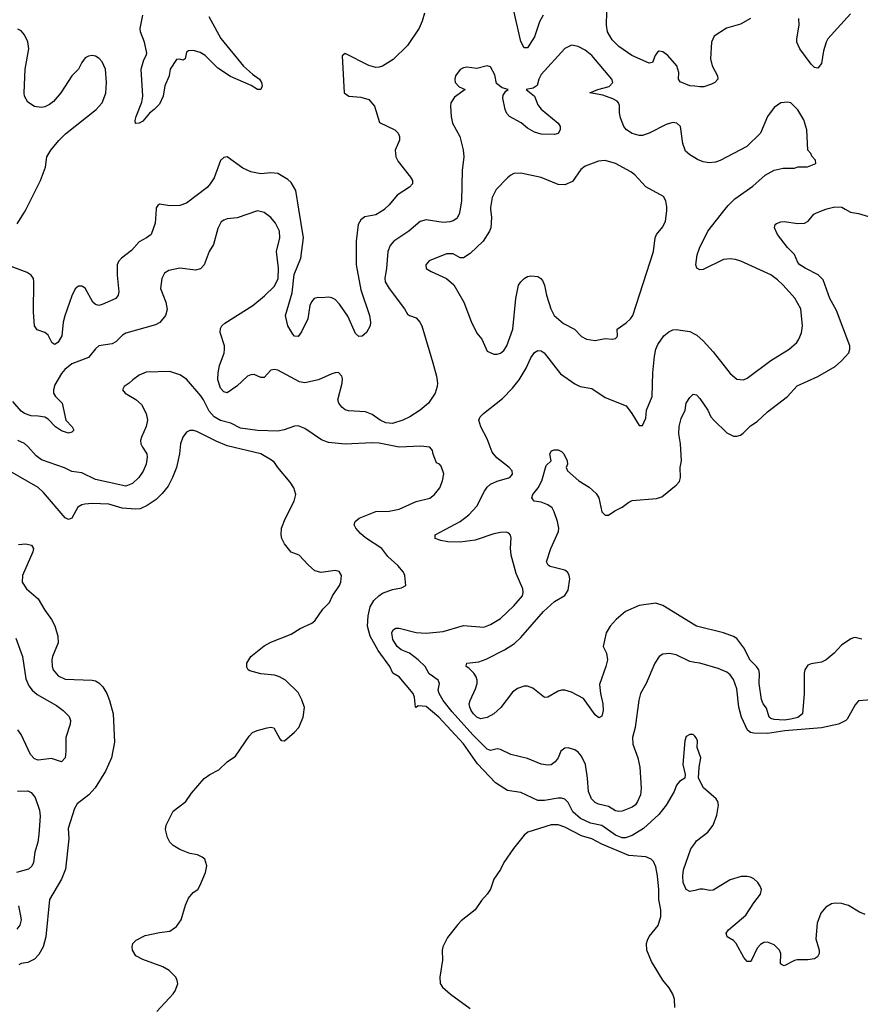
# Model space of a CAD drawing. Header units: inches. Extents: x 1771504 to 1971212, y 471788 to 643615.
# Tile 164 of 256: x 1826001 to 1830981, y 555289 to 561123. Entities that reach past the tile are written whole.
import ezdxf

# ---------------------------------------------------------------- set-up
doc = ezdxf.new("R2010")
doc.units = ezdxf.units.IN
doc.header["$MEASUREMENT"] = 0
for name, color, linetype in [('B8525', 7, 'Continuous'), ('B8526', 7, 'Continuous'), ('B8535', 7, 'Continuous'), ('B8536', 7, 'Continuous')]:
    doc.layers.add(name, color=color, linetype=linetype)

msp = doc.modelspace()

# ---------------------------------------------------------------- linework, layer by layer
at = {"layer": 'B8525', "color": 5}
for points, elevation in [([(1826809.4, 560000), (1826803.6, 559916.4), (1826779.3, 559850), (1826753, 559830), (1826710, 559807.1), (1826663.7, 559756.3), (1826604.4, 559710), (1826587, 559690), (1826579.6, 559670), (1826578, 559610), (1826589.1, 559510), (1826584.6, 559490), (1826570, 559471.5), (1826490, 559434.6), (1826469.3, 559430), (1826450, 559435.5), (1826435.5, 559450), (1826390, 559532.8), (1826370, 559544.4), (1826350, 559543.1), (1826330, 559528.2), (1826310, 559487.6), (1826268.2, 559368.2), (1826259.3, 559330), (1826252, 559250), (1826230, 559213), (1826210, 559197.6), (1826201.5, 559201.4), (1826191.2, 559211.2), (1826170, 559254.5), (1826150, 559269.5), (1826105.1, 559285.1), (1826088.5, 559308.5), (1826082.3, 559390), (1826085.7, 559570), (1826083.5, 559590), (1826070, 559609.6), (1826045, 559625), (1825950, 559660.3)], 520), ([(1828609.5, 560000), (1828603.9, 559970), (1828590, 559945.7), (1828570, 559930.9), (1828550, 559924.2), (1828510, 559921.3), (1828410, 559937.7), (1828372.6, 559927.4), (1828306.3, 559870), (1828217.7, 559810), (1828194.9, 559785.1), (1828181.6, 559750), (1828173.8, 559650), (1828164.2, 559590), (1828167.1, 559570), (1828190.2, 559530), (1828280.2, 559410), (1828298.9, 559378.9), (1828310.3, 559370.3), (1828350, 559355.6), (1828371.7, 559331.7), (1828384, 559310), (1828449.1, 559090), (1828470.2, 559010), (1828475.8, 558970), (1828474.7, 558950), (1828463.2, 558910), (1828423.2, 558850), (1828374, 558810), (1828313.1, 558770), (1828270, 558749.9), (1828210, 558730.6), (1828170, 558733.4), (1828137.6, 558750), (1828090, 558783.5), (1828050, 558799.7), (1827950, 558804.7), (1827930, 558811), (1827910, 558826.3), (1827890.9, 558850), (1827885.6, 558870), (1827912.1, 558970), (1827914.3, 558994.3), (1827909.5, 559010), (1827890, 559031.8), (1827870, 559031.5), (1827850, 559024.4), (1827770.7, 558989.3), (1827690, 558971.8), (1827658, 558978), (1827530, 559046.9), (1827509, 559051), (1827490, 559047.3), (1827450, 559002.7), (1827430, 559003.7), (1827390, 559021.3), (1827370, 559019.7), (1827350, 559011.2), (1827287.8, 558952.2), (1827230, 558912), (1827210, 558918.4), (1827190, 558939.5), (1827175.6, 558990), (1827178, 559030), (1827185.5, 559074.5), (1827212.4, 559147.6), (1827214.3, 559170), (1827213.7, 559190), (1827188.7, 559270), (1827190, 559293), (1827199.7, 559310), (1827216.1, 559323.9), (1827382.4, 559430), (1827452.5, 559487.5), (1827510, 559543.2), (1827531.5, 559590), (1827534.9, 559650), (1827522.7, 559750), (1827541.7, 559830), (1827541, 559870), (1827517.5, 559917.5), (1827490, 559951), (1827450, 559980.4), (1827410, 559989.7), (1827290, 559948.9), (1827230, 559942.2), (1827210, 559935.4), (1827195.8, 559924.2), (1827174.7, 559885.3), (1827149.1, 559790.9), (1827124.4, 559750), (1827093.7, 559670), (1827072.9, 559647.1), (1827042, 559638), (1826949.4, 559650.6), (1826884.1, 559635.9), (1826859.9, 559620.1), (1826843.6, 559590), (1826835.2, 559530), (1826866.7, 559450), (1826874.8, 559405.2), (1826866, 559370), (1826831.8, 559328.2), (1826805.5, 559314.5), (1826630, 559265.3), (1826610, 559254.7), (1826570, 559214), (1826550, 559202.4), (1826470, 559189.8), (1826450, 559172.4), (1826410, 559120.9), (1826310, 559084.8), (1826269.1, 559050), (1826250, 559026.6), (1826210, 558959.7), (1826201.4, 558930), (1826202.4, 558910), (1826212.6, 558890), (1826254, 558850), (1826274.5, 558750), (1826311.8, 558710), (1826321.6, 558690), (1826310, 558678.4), (1826290, 558672.6), (1826250, 558686.5), (1826214.5, 558710), (1826170, 558756.4), (1826150, 558767.2), (1826110, 558774.7), (1826070, 558776.1), (1826029.7, 558790), (1826010, 558803.9), (1825960.4, 558860.4)], 540), ([(1825986.3, 559913.7), (1826030, 559981.5), (1826039.3, 560000)], 520), ([(1828162.9, 560000), (1828161.4, 559998.6), (1828110, 559967.2), (1828045.2, 559954.8), (1828022.7, 559937.3), (1828006.9, 559910), (1827995, 559810), (1827993.5, 559670), (1828022.1, 559522.1), (1828073.8, 559370), (1828080.3, 559330), (1828076.9, 559310), (1828055.3, 559270), (1828030, 559247.8), (1828010, 559245.1), (1827990, 559263.7), (1827946, 559366), (1827896.5, 559436.5), (1827870, 559464.6), (1827850, 559475.7), (1827830, 559478.4), (1827790, 559474.3), (1827770, 559477.4), (1827746.4, 559470), (1827730, 559451.8), (1827720.2, 559430), (1827707.6, 559350), (1827670, 559272.7), (1827650, 559245.2), (1827630, 559248.7), (1827620.1, 559260.1), (1827589.3, 559310), (1827576.2, 559370), (1827615, 559505), (1827626.9, 559613.1), (1827667.2, 559710), (1827683.2, 559830), (1827655.6, 560000)], 520), ([(1828790.3, 560000), (1828795.8, 559950), (1828791.6, 559890), (1828785.2, 559870), (1828746.7, 559810), (1828670, 559738.4), (1828630, 559712), (1828610, 559712.3), (1828570, 559735.6), (1828530, 559735.1), (1828426.6, 559693.4), (1828406.4, 559670), (1828410, 559648.4), (1828438.8, 559630), (1828530.3, 559590.4), (1828572.6, 559552.6), (1828632.7, 559450), (1828675.1, 559335.1), (1828710, 559264.7), (1828738.8, 559230), (1828770, 559158.8), (1828810, 559142), (1828830, 559140.7), (1828850, 559146.8), (1828870, 559162.8), (1828886.6, 559190), (1828922.3, 559290), (1828939.8, 559470), (1828956.9, 559550), (1828969.8, 559570.2), (1828990, 559588.7), (1829010, 559601.1), (1829030, 559605.7), (1829070, 559600.4), (1829088.9, 559588.9), (1829097.3, 559577.3), (1829110.3, 559550), (1829122.4, 559490), (1829147.1, 559410), (1829168, 559370), (1829223.4, 559323.4), (1829288, 559290), (1829330, 559246.4), (1829358, 559230), (1829410, 559223.1), (1829470, 559234.4), (1829510, 559230.7), (1829530, 559234.8), (1829538, 559242), (1829542.7, 559250), (1829539.5, 559290), (1829593.9, 559326.1), (1829619.7, 559350), (1829633.5, 559370), (1829755.1, 559750), (1829766, 559830), (1829773.3, 559850), (1829810, 559896.3), (1829826, 559930), (1829835.6, 559990), (1829835, 560000)], 560), ([(1830000, 557314.7), (1829970, 557319.7), (1829890, 557359.1), (1829850, 557368.5), (1829810, 557364), (1829788.5, 557350), (1829763.7, 557310), (1829712, 557190), (1829679.5, 557130), (1829669.1, 557090.9), (1829647.9, 556930), (1829631.3, 556870), (1829633, 556830), (1829662.4, 556750), (1829673.7, 556693.7), (1829682.8, 556570), (1829679.6, 556530), (1829661.1, 556490), (1829648.1, 556471.9), (1829630, 556458), (1829570, 556434.3), (1829550, 556431.3), (1829530, 556434.7), (1829490, 556460.9), (1829430, 556475.4), (1829410, 556484.7), (1829387.6, 556507.6), (1829369.8, 556550), (1829364.5, 556630), (1829352.4, 556710), (1829330, 556759.6), (1829310, 556783), (1829290, 556797.6), (1829250, 556809.3), (1829230, 556806), (1829207.3, 556790), (1829190.4, 556750), (1829173.9, 556726.1), (1829150, 556708.3), (1829130, 556706), (1829090, 556712.6), (1829010, 556746), (1828910, 556769.7), (1828850, 556798.7), (1828830, 556803.6), (1828790, 556792.6), (1828770, 556801.8), (1828685.4, 556885.4), (1828562.4, 557022.5), (1828509, 557090), (1828485.9, 557130), (1828480.8, 557150), (1828487.3, 557190), (1828479.6, 557210), (1828426.4, 557246.4), (1828403.5, 557290), (1828362.3, 557330), (1828310, 557369), (1828261.5, 557390), (1828236.8, 557410), (1828210.7, 557450), (1828205, 557490), (1828212.9, 557507.1), (1828230, 557517.8), (1828250, 557516.9), (1828350, 557492.1), (1828408.5, 557488.5), (1828510, 557498.4), (1828630, 557533.1), (1828750, 557524.2), (1828790, 557539.5), (1828850, 557574.9), (1828928.3, 557650), (1828979.1, 557710), (1828984.4, 557730), (1828982.3, 557750), (1828941.8, 557841.8), (1828913.3, 557950), (1828908.7, 557991.3), (1828912.3, 558052.2), (1828909.6, 558069.6), (1828899.7, 558079.7), (1828885.8, 558085.8), (1828850, 558084.4), (1828810, 558075.8), (1828699.8, 558039.7), (1828610, 558027.3), (1828538, 558030), (1828496.5, 558036.5), (1828462.7, 558050), (1828462, 558070), (1828610, 558149.2), (1828662, 558190), (1828710, 558241.5), (1828755, 558330), (1828770, 558352.6), (1828789.7, 558370), (1828830, 558389.3), (1828904.5, 558410), (1828921.3, 558430), (1828918.3, 558450), (1828901.7, 558470), (1828827.8, 558527.8), (1828800.1, 558560.1), (1828770, 558639.7), (1828733.6, 558710), (1828722, 558750), (1828729.8, 558770.2), (1828747.8, 558790), (1828861.4, 558878.6), (1828920.5, 558939.5), (1828959, 558990), (1829002, 559058), (1829030, 559119.5), (1829050, 559151.7), (1829070, 559162.3), (1829090, 559160.3), (1829108.3, 559148.3), (1829205.1, 559025.1), (1829290, 558965.3), (1829321, 558950), (1829390, 558937), (1829470, 558884.9), (1829594.3, 558834.3), (1829628.2, 558790), (1829670, 558718), (1829690, 558718), (1829710, 558762), (1829714, 558810), (1829747.3, 558890), (1829752.2, 559030), (1829761, 559130), (1829769.2, 559170.8), (1829781, 559198.9), (1829816.4, 559250), (1829846, 559274), (1829870, 559284.4), (1829890, 559286.9), (1829930, 559282), (1829970, 559275.5), (1830000, 559259.8)], 540), ([(1830000, 556877.8), (1829990, 556888), (1829970, 556888.7), (1829950, 556875.3), (1829940.7, 556850), (1829928.7, 556710), (1829943, 556650), (1829941, 556630), (1829910, 556609.3), (1829891.8, 556588.2), (1829877.4, 556550), (1829831.5, 556470), (1829786.3, 556413.7), (1829695.9, 556330), (1829630.1, 556289.9), (1829590, 556276), (1829570, 556275.4), (1829530, 556291.1), (1829450, 556348.6), (1829382.4, 556362.4), (1829322.4, 556390), (1829278, 556430), (1829250, 556485.7), (1829230, 556504.2), (1829210, 556510.8), (1829190.7, 556510.7), (1829110, 556496.2), (1829070, 556496.8), (1828970, 556545), (1828890, 556556.4), (1828820.5, 556600.5), (1828714.1, 556714.1), (1828630, 556831.7), (1828483.5, 556990), (1828410, 557053.3), (1828362, 557058), (1828350, 557048), (1828346, 557050), (1828339.5, 557110), (1828331.5, 557130), (1828250, 557229.4), (1828210.9, 557250.9), (1828193.5, 557290), (1828125.7, 557385.7), (1828078, 557470), (1828061.1, 557530), (1828065.4, 557590), (1828076.5, 557643.5), (1828099.2, 557680.8), (1828128, 557710), (1828150, 557724.9), (1828210, 557747.2), (1828263.7, 557756.3), (1828288.7, 557770), (1828282.7, 557830), (1828275.1, 557850), (1828241.6, 557890), (1828182.7, 557942.7), (1828146.2, 557990), (1828050, 558052.9), (1828019.3, 558079.3), (1827993, 558110), (1827983.6, 558130), (1827987.6, 558150), (1828012.7, 558170), (1828110, 558208.9), (1828190.3, 558210.3), (1828250, 558222.8), (1828350, 558268.4), (1828430, 558288.5), (1828459.3, 558310), (1828489.4, 558350), (1828506, 558390), (1828512.9, 558432.9), (1828498, 558478), (1828488.9, 558488.9), (1828470, 558498), (1828450, 558548), (1828446, 558570), (1828430, 558589.2), (1828376.9, 558596.9), (1828250, 558589.7), (1828130, 558613.5), (1828090, 558616.5), (1827930, 558608.9), (1827830, 558617.3), (1827790, 558633.6), (1827690, 558701.4), (1827650, 558716.1), (1827630, 558715.3), (1827568.1, 558691.9), (1827530, 558685.9), (1827410.1, 558689.9), (1827310, 558703.2), (1827251.9, 558731.9), (1827190, 558747.3), (1827153.8, 558770), (1827124.4, 558804.4), (1827090.6, 558870.6), (1827073.6, 558893.6), (1826990, 558992.1), (1826950, 559019.7), (1826890, 559037.7), (1826750, 559035.1), (1826710, 559017.6), (1826670.7, 558990), (1826650, 558969.2), (1826621, 558950), (1826611, 558930), (1826626, 558910), (1826690, 558873), (1826722.7, 558842.8), (1826750.2, 558790.2), (1826758.9, 558750), (1826750, 558713.2), (1826722, 558650), (1826717.6, 558630), (1826719.3, 558610), (1826728.2, 558590), (1826753.8, 558550), (1826756.5, 558530), (1826750.2, 558490), (1826732, 558448), (1826706.7, 558410), (1826670, 558375), (1826630, 558359), (1826450, 558399.1), (1826370, 558438.2), (1826310, 558446.4), (1826267.2, 558467.2), (1826130, 558516), (1826098.3, 558538.3), (1826050, 558595.1), (1826030, 558611), (1825989.9, 558629.9)], 560), ([(1830000, 557535.3), (1829810, 557653), (1829770, 557665.5), (1829670, 557651.6), (1829590, 557616.5), (1829534.5, 557570), (1829499.7, 557530), (1829474.4, 557490), (1829456.9, 557410), (1829477, 557370), (1829482.3, 557330), (1829473.8, 557290), (1829435.8, 557184.2), (1829441.5, 557130), (1829455.5, 557070), (1829457.3, 557030), (1829450, 556997.2), (1829432.5, 556987.5), (1829410, 557004.5), (1829341.3, 557101.3), (1829270, 557139.5), (1829230, 557149.6), (1829210, 557149.6), (1829190, 557145.1), (1829130, 557108.2), (1829110, 557106.6), (1829041.6, 557161.7), (1829010, 557174.4), (1828990, 557175), (1828950, 557161.3), (1828920.4, 557139.6), (1828852.3, 557047.7), (1828810, 557010.6), (1828770, 556988.3), (1828730, 556980.9), (1828710, 556990.8), (1828690.4, 557010.4), (1828675.3, 557030), (1828667, 557050), (1828664.2, 557070), (1828669.1, 557090), (1828702.2, 557157.8), (1828711.1, 557190), (1828711.2, 557210), (1828705.6, 557230), (1828691.5, 557251.5), (1828661, 557281), (1828645.6, 557290), (1828645.4, 557294.6), (1828649.2, 557310), (1828720.7, 557319.3), (1828765, 557335), (1828872.6, 557390), (1828932.8, 557427.2), (1828970, 557461.8), (1829103.6, 557616.4), (1829170, 557676), (1829230, 557711.4), (1829250, 557743.8), (1829260.3, 557810), (1829256.8, 557830), (1829247.3, 557847.3), (1829230, 557860.9), (1829143.7, 557883.7), (1829131.4, 557891.4), (1829120.9, 557910), (1829146.6, 557990), (1829192.2, 558090), (1829194.1, 558110), (1829187.2, 558150), (1829167.5, 558207.5), (1829156.4, 558230), (1829130, 558249), (1829090, 558263.8), (1829049.4, 558269.4), (1829034.4, 558290), (1829041.8, 558310), (1829072.4, 558350), (1829094, 558390), (1829118.9, 558481.1), (1829149, 558510), (1829140.9, 558550), (1829152.1, 558567.9), (1829166.6, 558573.4), (1829190, 558574), (1829210, 558563.8), (1829223.8, 558550), (1829244, 558510), (1829246, 558490), (1829238, 558470), (1829246, 558450), (1829314, 558390), (1829373.9, 558353.9), (1829416.2, 558316.2), (1829432, 558290), (1829450, 558207.3), (1829470, 558187), (1829490, 558187.2), (1829526.2, 558213.8), (1829570, 558233.8), (1829610, 558264.7), (1829630, 558273.4), (1829773, 558287), (1829804.5, 558295.5), (1829890, 558364.9), (1829910, 558387.3), (1829915.1, 558410), (1829913.3, 558470), (1829920.6, 558510), (1829914.8, 558610), (1829905, 558670), (1829908.2, 558711.8), (1829919.3, 558760.7), (1829942.4, 558810), (1829949.7, 558850.3), (1829970, 558884), (1829990, 558904.9), (1830000, 558902.7)], 520), ([(1826812.9, 555247.1), (1826910, 555350.7), (1826922.9, 555370), (1826938, 555410), (1826935.1, 555430), (1826926, 555450), (1826886, 555490), (1826850, 555511.1), (1826730, 555554.3), (1826690, 555576.3), (1826669.8, 555610), (1826666.9, 555630), (1826671.1, 555648.9), (1826690.9, 555669.1), (1826743.8, 555696.2), (1826830, 555714.9), (1826890, 555721.7), (1826930, 555750.3), (1826957.8, 555790), (1826983.6, 555876.4), (1827002.3, 555917.7), (1827028.7, 555951.3), (1827056.2, 555970), (1827070, 555996), (1827101.2, 556070), (1827109.2, 556110), (1827097.2, 556150), (1827082, 556162), (1827054.9, 556174.9), (1827010, 556182.9), (1826950, 556205.6), (1826910, 556229.6), (1826890, 556249.4), (1826877.6, 556277.6), (1826865.4, 556325.4), (1826869.4, 556350), (1826910, 556433.4), (1826985.2, 556490), (1827020.1, 556539.9), (1827093.6, 556626.4), (1827128.4, 556651.6), (1827181.7, 556678.3), (1827230, 556726), (1827280.1, 556759.9), (1827361.3, 556878.7), (1827381.3, 556898.7), (1827407.8, 556912.2), (1827466.8, 556926.8), (1827490, 556930.8), (1827506.8, 556926.8), (1827541.4, 556861.4), (1827550, 556851.3), (1827570, 556850.8), (1827630, 556901.3), (1827654.3, 556930), (1827679.7, 556990), (1827687.9, 557047.9), (1827673.6, 557093.6), (1827650, 557136), (1827575.1, 557210), (1827540.9, 557230), (1827510, 557240.3), (1827430, 557248), (1827364.7, 557264.7), (1827355.6, 557270), (1827345.9, 557285.9), (1827346.2, 557310), (1827370, 557350.3), (1827450, 557412.9), (1827490, 557435), (1827610, 557482.8), (1827663.3, 557516.7), (1827732.7, 557547.3), (1827750, 557560.4), (1827798, 557630), (1827836.9, 557670), (1827854.8, 557710), (1827895.4, 557770), (1827903, 557790), (1827907.3, 557830), (1827894.1, 557854.2), (1827870, 557859.6), (1827787.8, 557847.8), (1827750, 557857), (1827710, 557892.3), (1827656, 557950), (1827608.5, 557968.5), (1827570, 558018), (1827555.1, 558050), (1827551, 558070), (1827552.3, 558110), (1827574.3, 558165.7), (1827627.8, 558270), (1827637, 558310), (1827625.1, 558350), (1827603.3, 558383.3), (1827530, 558469.4), (1827510, 558499.5), (1827493.8, 558513.8), (1827430, 558550.9), (1827230, 558598), (1827165, 558625), (1827050, 558682.2), (1827030, 558689.7), (1827010, 558689.6), (1826990, 558678.7), (1826968.1, 558650), (1826953.8, 558610), (1826948.3, 558550), (1826929.3, 558470), (1826907.5, 558410), (1826880.1, 558359.9), (1826845.1, 558314.9), (1826810, 558279.3), (1826756.3, 558243.7), (1826715.4, 558224.6), (1826690, 558221.9), (1826609.1, 558229.1), (1826530, 558252.5), (1826430, 558256.5), (1826388.2, 558251.8), (1826370, 558248), (1826345.8, 558234.2), (1826310, 558169.4), (1826290, 558162), (1826270, 558171.8), (1826142.5, 558322.5), (1826110.5, 558350.5), (1825930, 558456.8)], 580), ([(1825994.2, 558014.2), (1826037.3, 558017.3), (1826070.7, 558010), (1826083, 557990), (1826078.4, 557970), (1826018, 557830), (1826016.5, 557790), (1826042.6, 557750), (1826111.1, 557691.1), (1826150, 557624.4), (1826190.4, 557570), (1826210, 557530.8), (1826227.7, 557470), (1826230.2, 557430), (1826196.3, 557350), (1826192, 557330), (1826193.2, 557290), (1826200.7, 557270), (1826230, 557234.9), (1826270, 557216.3), (1826429.8, 557210.3), (1826450, 557204.9), (1826470, 557193.1), (1826493.1, 557170), (1826518.5, 557130), (1826533.8, 557090), (1826554.6, 557010), (1826562.9, 556842.9), (1826545.2, 556750), (1826509.2, 556670), (1826448.3, 556571.7), (1826410.1, 556529.9), (1826342.1, 556477.9), (1826325.2, 556450), (1826289.4, 556330), (1826291.9, 556270), (1826272.6, 556090), (1826249.2, 556030), (1826177.8, 555910), (1826156.1, 555690), (1826140.6, 555630), (1826115.8, 555584.2), (1826090, 555556.8), (1826050, 555537.3), (1826010, 555530.7), (1825995.9, 555524.1)], 580), ([(1825978.8, 557458.8), (1826018.6, 557350), (1826038.3, 557218.3), (1826055.8, 557175.8), (1826075.2, 557150), (1826104.9, 557124.9), (1826218.8, 557058.8), (1826258.4, 557030), (1826294.3, 556994.3), (1826302.6, 556970), (1826300.9, 556950), (1826273.8, 556870), (1826274.9, 556790), (1826270.3, 556749.7), (1826250, 556725.2), (1826190, 556745.6), (1826110, 556735.8), (1826090, 556743.5), (1826064.5, 556770), (1826010, 556888.2), (1825990, 556915.5)], 560), ([(1825988.8, 556551.2), (1826050, 556553.1), (1826070, 556544.4), (1826093.7, 556513.7), (1826119, 556439), (1826123, 556403), (1826115.3, 556295.3), (1826108.2, 556250), (1826091.1, 556190), (1826083.9, 556130), (1826073.2, 556106.8), (1826054, 556090), (1825983.1, 556070)], 560), ([(1829881.6, 555270), (1829879.1, 555319.1), (1829869.6, 555349.6), (1829847.7, 555387.7), (1829811.8, 555431.8), (1829743.3, 555543.3), (1829716.2, 555610), (1829714, 555650), (1829719.5, 555670), (1829729.7, 555690.4), (1829783.3, 555756.7), (1829799.7, 555810), (1829799.8, 555850), (1829787, 555910), (1829787.1, 555970), (1829779.3, 556050), (1829770, 556104), (1829755.8, 556135.8), (1829742.7, 556150), (1829710, 556162.2), (1829610, 556171.2), (1829450, 556237.4), (1829390, 556269.2), (1829330, 556286.5), (1829230, 556338.4), (1829190, 556352.2), (1829150, 556353.5), (1829010.7, 556310), (1828988.6, 556291.4), (1828926.6, 556213.4), (1828869, 556130), (1828850, 556087.8), (1828810.2, 556030), (1828790, 555972.3), (1828770, 555941.6), (1828736.4, 555903.6), (1828699.5, 555850), (1828616.2, 555783.8), (1828597, 555763), (1828534.9, 555685.1), (1828508, 555630), (1828504.2, 555610), (1828505.2, 555550), (1828489.2, 555449.2), (1828492.3, 555412.3), (1828505.3, 555390), (1828552.7, 555350), (1828670, 555264.6)], 580), ([(1830000, 555964.4), (1829970, 555957.2), (1829949.2, 555969.2), (1829931.9, 556010), (1829928.5, 556050), (1829933.9, 556086.1), (1829977.1, 556210), (1830000, 556242.9)], 560), ([(1825993.5, 555873.5), (1826004, 555824), (1826009.3, 555790), (1826002.1, 555757.9), (1825984.8, 555735.2)], 560)]:
    msp.add_lwpolyline(points, dxfattribs=dict(at, elevation=elevation))
at = {"layer": 'B8526', "color": 5}
for points, elevation in [([(1829102.5, 561150), (1829081.2, 561110), (1829050, 561022), (1829010, 560957), (1828990, 560955.1), (1828970, 560992.7), (1828918.2, 561218.2)], 520), ([(1827121.8, 561141.8), (1827191.9, 561011.9), (1827328, 560848), (1827379.8, 560799.8), (1827421.3, 560770), (1827434, 560750), (1827438, 560730), (1827430.5, 560709.5), (1827410, 560709.6), (1827373.3, 560733.3), (1827250, 560787.1), (1827175.3, 560835.3), (1827099.8, 560910), (1827070, 560928.8), (1827030, 560939.8), (1827000.8, 560939.2), (1826989.1, 560930.9), (1826981, 560890), (1826970, 560883.7), (1826950, 560889.6), (1826930, 560887.3), (1826893, 560830), (1826886.7, 560790), (1826860.8, 560730), (1826851.2, 560670), (1826830, 560622.9), (1826798, 560590), (1826770.1, 560569.9), (1826730, 560521.5), (1826710, 560509.8), (1826688.3, 560508.3), (1826685.7, 560525.7), (1826691, 560550), (1826725, 560635), (1826731.1, 560668.9), (1826720.8, 560830), (1826735.9, 560884.1), (1826751.5, 560910), (1826754.6, 560925.4), (1826741.4, 560990), (1826716.6, 561050), (1826715.2, 561070), (1826730.4, 561150)], 480), ([(1828398.3, 561161.7), (1828385.4, 561114.6), (1828366.7, 561073.3), (1828299.5, 560970), (1828213.9, 560886.1), (1828150, 560847.4), (1828130, 560841), (1828110, 560839.1), (1828070, 560851.2), (1827930, 560922.7), (1827910.7, 560909.3), (1827923.1, 560690), (1827950.2, 560670.2), (1828023.1, 560663.1), (1828069, 560649), (1828103, 560610), (1828133, 560513), (1828224, 560470), (1828243, 560450), (1828250.5, 560430), (1828250.5, 560410), (1828226, 560350), (1828230.4, 560310), (1828243, 560283), (1828316.3, 560190), (1828327.3, 560170), (1828327.3, 560150), (1828310.7, 560130), (1828236.6, 560083.4), (1828190, 560025.4), (1828162.9, 560000)], 520), ([(1830000, 560728.1), (1829970, 560731.9), (1829914.5, 560754.5), (1829904.2, 560770), (1829905.4, 560810), (1829893.3, 560850), (1829839.6, 560910), (1829810, 560932.8), (1829790, 560935.6), (1829778.8, 560930), (1829764.9, 560910), (1829750.6, 560869.4), (1829730, 560866), (1829626.6, 560910), (1829550, 560964.4), (1829510, 561002.6), (1829482.3, 561050), (1829476.5, 561090), (1829479.3, 561170)], 520), ([(1826039.3, 560000), (1826124.5, 560170), (1826155.3, 560250), (1826162, 560310), (1826185.6, 560350), (1826233.3, 560406.7), (1826273.7, 560446.3), (1826453.5, 560590), (1826489.8, 560630), (1826512.4, 560687.6), (1826515.8, 560750), (1826510.6, 560830), (1826490, 560874), (1826472.8, 560892.8), (1826450, 560906.6), (1826430, 560909.8), (1826410, 560906.6), (1826390, 560896.4), (1826370.2, 560870), (1826350.3, 560830), (1826310, 560789.7), (1826245.2, 560690), (1826201.4, 560638.6), (1826178.9, 560621.1), (1826150, 560606.6), (1826130, 560602.7), (1826090, 560608.4), (1826050, 560634.7), (1826030.6, 560670), (1826027.5, 560690), (1826034.5, 560830), (1826056, 560950), (1826050, 560992.3), (1826030, 561034), (1826010, 561056.2), (1825990, 561067.6)], 520), ([(1830000, 560304.4), (1829970, 560322), (1829944.4, 560344.4), (1829928.5, 560390), (1829914.7, 560490), (1829893.2, 560510), (1829870, 560513.1), (1829830, 560502.6), (1829730.6, 560450), (1829690, 560437.2), (1829670, 560437.2), (1829630, 560448.5), (1829595.1, 560470), (1829580.4, 560490), (1829561.1, 560541.1), (1829555, 560570), (1829553.5, 560613.5), (1829548.7, 560630), (1829539.5, 560639.5), (1829514.7, 560654.7), (1829455, 560675), (1829379, 560690), (1829425.2, 560710), (1829493.3, 560726.7), (1829514.8, 560750), (1829509.8, 560770), (1829390, 560909.8), (1829350, 560941.7), (1829310, 560964.7), (1829270, 560971.1), (1829230, 560953), (1829090, 560797.7), (1829076.9, 560770), (1829066.9, 560733.1), (1829043.2, 560716.8), (1829002, 560710), (1829050.3, 560670.3), (1829070, 560618), (1829090, 560592.2), (1829190.6, 560510), (1829202, 560490), (1829202, 560470), (1829190, 560449.5), (1829170, 560442.9), (1829090, 560445.4), (1829050, 560455.6), (1829010, 560479.2), (1828971.8, 560511.8), (1828902.7, 560550), (1828887.6, 560567.6), (1828876.5, 560590), (1828863, 560657), (1828864.4, 560675.6), (1828880.5, 560699.5), (1828895.3, 560710), (1828859.4, 560719.4), (1828824.8, 560744.7), (1828816.3, 560796.3), (1828790, 560844), (1828770, 560849.2), (1828710, 560834.5), (1828650, 560840.7), (1828630, 560838.4), (1828610, 560827.3), (1828582.7, 560790), (1828578.3, 560770), (1828581.7, 560750), (1828605.2, 560725.3), (1828641, 560710), (1828576.2, 560663.8), (1828554.9, 560630), (1828554, 560610), (1828557.4, 560550), (1828565.7, 560510), (1828608.2, 560430), (1828627.5, 560352.5), (1828632.7, 560310), (1828622.3, 560230), (1828618.7, 560050), (1828609.5, 560000)], 540), ([(1827655.6, 560000), (1827637.7, 560110), (1827610, 560157.7), (1827590, 560175.6), (1827530, 560211), (1827490, 560215.6), (1827430, 560208.9), (1827370, 560222.2), (1827322.8, 560242.8), (1827230, 560309.6), (1827210, 560307.3), (1827190, 560289.3), (1827153.3, 560186.7), (1827130.4, 560150), (1827111, 560129), (1826990, 560036.5), (1826950, 560021.7), (1826890, 560019.8), (1826830, 560029.5), (1826819, 560021), (1826810, 560008), (1826809.4, 560000)], 520), ([(1829835, 560000), (1829834.2, 560014.2), (1829829.5, 560049.5), (1829815.1, 560075.1), (1829710, 560132.8), (1829644.1, 560204.1), (1829621.5, 560221.5), (1829530, 560270.8), (1829470, 560288.4), (1829430, 560285.4), (1829350, 560255.8), (1829325.2, 560234.8), (1829275.4, 560164.6), (1829230, 560143.8), (1829190, 560147.2), (1829090, 560188.1), (1828970, 560213.1), (1828929.2, 560210.8), (1828910, 560202.6), (1828890, 560186.6), (1828824.1, 560115.9), (1828799.1, 560070), (1828789.2, 560010), (1828790.3, 560000)], 560)]:
    msp.add_lwpolyline(points, dxfattribs=dict(at, elevation=elevation))
at = {"layer": 'B8535', "color": 5}
for points, elevation in [([(1830000, 559259.8), (1830013, 559253), (1830050, 559220.4), (1830110, 559155.8), (1830210, 559026.4), (1830250, 558994), (1830288.7, 558988.7), (1830310, 558998.4), (1830450, 559104.2), (1830559.5, 559170), (1830604.2, 559210), (1830617.4, 559230), (1830631.8, 559268.2), (1830637.7, 559310), (1830628.5, 559410), (1830592.3, 559472.3), (1830524.2, 559550), (1830490, 559582.4), (1830450, 559611.5), (1830272, 559692), (1830241.2, 559701.2), (1830210, 559705.6), (1830170, 559702.4), (1830050, 559642), (1830030, 559641.3), (1830012.7, 559650), (1830006.2, 559670), (1830015.1, 559730), (1830027.4, 559770), (1830077.6, 559870), (1830179.7, 560000)], 540), ([(1830000, 558902.7), (1830010, 558900.5), (1830030, 558878), (1830078.4, 558810), (1830095.5, 558770), (1830112.7, 558750), (1830190, 558675.8), (1830230, 558654.4), (1830250, 558654.4), (1830270, 558660.4), (1830287.3, 558672.7), (1830330, 558716.4), (1830370, 558743.1), (1830430, 558798.9), (1830549.7, 558890), (1830606.6, 558953.4), (1830730, 559009.3), (1830831.1, 559068.9), (1830870, 559100.9), (1830912.1, 559150), (1830918.7, 559170), (1830918.2, 559190), (1830839.1, 559399.1), (1830800.2, 559470), (1830761.4, 559581.4), (1830730.6, 559610.5), (1830654, 559650), (1830622.6, 559670), (1830610, 559683.5), (1830591.1, 559731.1), (1830550, 559773.1), (1830489.8, 559850), (1830472.8, 559890), (1830477, 559910), (1830484.5, 559915.5), (1830510, 559924.9), (1830530, 559926.5), (1830610, 559914.9), (1830650, 559916.5), (1830671.7, 559928.3), (1830705.6, 559970), (1830720.7, 559979.3), (1830776.7, 560000)], 520), ([(1830891, 560000), (1830922.3, 559982.3), (1830970, 559974.9), (1831049.6, 559950.4)], 520), ([(1830990, 557453.6), (1830950, 557462.6), (1830939.5, 557460.5), (1830924.8, 557455.2), (1830870, 557417), (1830826, 557370), (1830779.1, 557330), (1830750, 557316.3), (1830690, 557307.1), (1830670, 557298), (1830651.7, 557270), (1830648.4, 557251.6), (1830647.8, 557130), (1830637.3, 557010), (1830611.1, 556988.9), (1830570, 556977.7), (1830530, 556973.6), (1830470, 556976.5), (1830450, 556981.8), (1830440.9, 556990), (1830424.3, 557044.3), (1830405.8, 557070), (1830394.8, 557094.8), (1830381.6, 557190), (1830383, 557250), (1830379.2, 557270), (1830366.2, 557290), (1830328, 557328), (1830290, 557401.7), (1830250, 557456.4), (1830229.1, 557469.1), (1830170, 557490.9), (1830010, 557529.1), (1830000, 557535.3)], 520), ([(1831046.5, 557093.5), (1830970, 557086.6), (1830950, 557062.7), (1830902.3, 556977.7), (1830895.3, 556970), (1830850.8, 556949.2), (1830750, 556928.1), (1830534, 556910), (1830430, 556894), (1830350, 556894.8), (1830330, 556900.5), (1830312.7, 556912.7), (1830277, 556990), (1830260.2, 557050), (1830250, 557158), (1830230, 557213.6), (1830210, 557242), (1830190, 557256.4), (1830138.7, 557278.7), (1830030, 557309.7), (1830000, 557314.7)], 540), ([(1830000, 556242.9), (1830010, 556257.3), (1830077.7, 556310), (1830109.8, 556350), (1830130.6, 556409.4), (1830140.4, 556470), (1830136.9, 556490), (1830126.9, 556506.9), (1830051.3, 556571.3), (1830022.7, 556630), (1830026, 556694), (1830036, 556750), (1830014, 556810), (1830015.3, 556850), (1830008.9, 556868.9), (1830000, 556877.8)], 560), ([(1831010, 555820.9), (1830975.1, 555835.1), (1830910, 555874.8), (1830870, 555886), (1830831.3, 555888.7), (1830810, 555885.1), (1830776, 555864), (1830747.2, 555830), (1830724.7, 555770), (1830717.6, 555677.6), (1830737.3, 555610), (1830737.7, 555590), (1830727.2, 555570), (1830710, 555558.2), (1830670, 555551.9), (1830606.7, 555553.3), (1830590, 555549.8), (1830530, 555518), (1830520.4, 555520.4), (1830508.4, 555530), (1830509.8, 555590), (1830501.4, 555610), (1830470, 555641.1), (1830430, 555658), (1830410, 555655.3), (1830390, 555644), (1830370, 555621.6), (1830337, 555550), (1830330, 555542.4), (1830310, 555543.5), (1830290, 555566.3), (1830246, 555650), (1830230, 555668.3), (1830192.3, 555690), (1830185.1, 555710), (1830199.7, 555730), (1830303.2, 555816.8), (1830349.1, 555890.9), (1830390, 555942), (1830395.1, 555970), (1830388.2, 555990), (1830374, 556010), (1830350, 556032.2), (1830330, 556042.2), (1830310, 556047.4), (1830274.3, 556045.7), (1830210, 556026), (1830110, 555965.1), (1830090, 555963.1), (1830050, 555971.9), (1830030, 555971.7), (1830000, 555964.4)], 560)]:
    msp.add_lwpolyline(points, dxfattribs=dict(at, elevation=elevation))
at = {"layer": 'B8536', "color": 5}
for points, elevation in [([(1830330.7, 561130), (1830270, 561096.9), (1830188.2, 561071.8), (1830114.9, 561025.1), (1830099.5, 560990), (1830093.4, 560890), (1830103.7, 560850), (1830134.4, 560790), (1830137.1, 560770), (1830119.1, 560750), (1830099.9, 560740.1), (1830054.5, 560725.5), (1830030, 560724.2), (1830000, 560728.1)], 520), ([(1830922, 561158), (1830789.1, 561010), (1830778, 560990), (1830762.2, 560937.8), (1830750, 560864), (1830730, 560835.1), (1830710, 560838.7), (1830690, 560858.7), (1830622, 560950), (1830604.1, 560990), (1830604.1, 561010), (1830619.4, 561090), (1830616.1, 561130)], 520), ([(1830179.7, 560000), (1830197.4, 560022.5), (1830238.1, 560061.8), (1830343.3, 560136.7), (1830418, 560202), (1830470, 560230.4), (1830523.5, 560243.5), (1830590, 560242.8), (1830611.1, 560251.1), (1830668.4, 560251.6), (1830718, 560270), (1830715.3, 560290), (1830694, 560314), (1830688, 560330), (1830669.2, 560349.2), (1830663.6, 560470), (1830645.6, 560530), (1830610, 560589.4), (1830570, 560629.4), (1830550, 560635.1), (1830510, 560629.6), (1830470, 560602), (1830430.4, 560550), (1830390.2, 560449.8), (1830307.9, 560372.1), (1830150, 560288), (1830122, 560278), (1830084.4, 560275.6), (1830050, 560281), (1830015.4, 560295.4), (1830000, 560304.4)], 540), ([(1830776.7, 560000), (1830790, 560004.9), (1830830, 560013.8), (1830871.2, 560011.2), (1830891, 560000)], 520)]:
    msp.add_lwpolyline(points, dxfattribs=dict(at, elevation=elevation))

doc.saveas('drawing.dxf')
